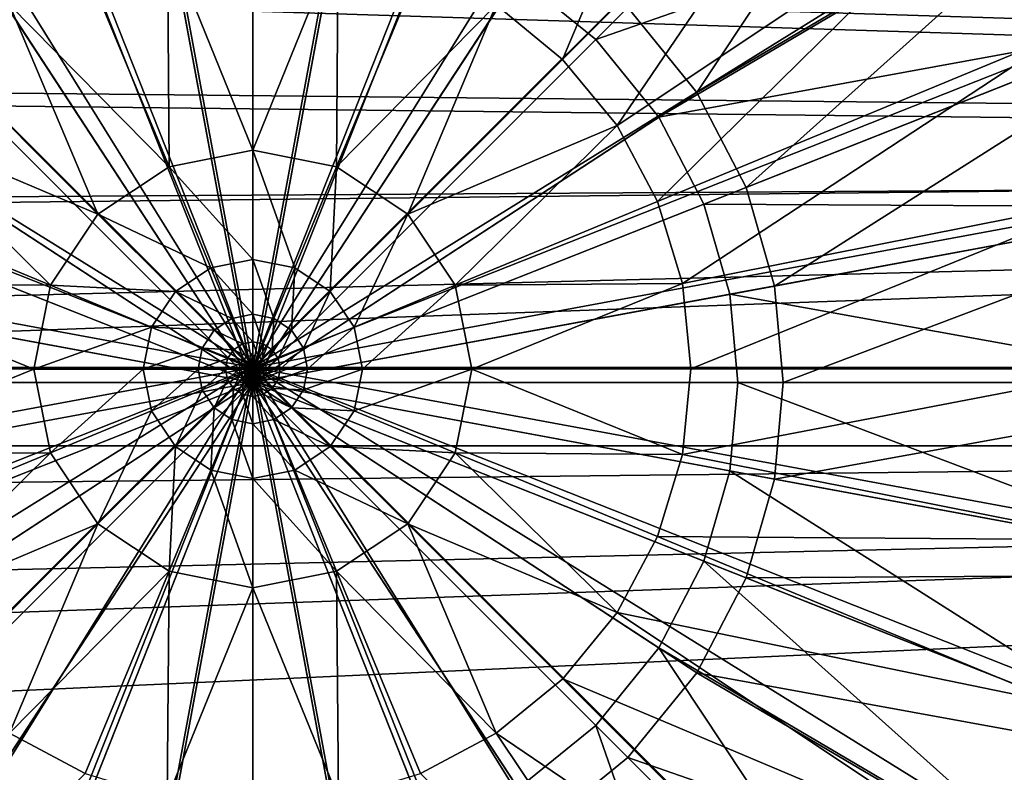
# Model space of a CAD drawing. Header units: metres. Extents: x -904 to 0, y -908 to 0.
# Tile 15 of 141: x -465 to -410, y -792 to -750. Entities that reach past the tile are written whole.
import ezdxf

# ---------------------------------------------------------------- set-up
doc = ezdxf.new("R2010")
doc.units = ezdxf.units.M

msp = doc.modelspace()

# ---------------------------------------------------------------- linework, layer by layer
at = {"layer": 'top0123417'}
for points in [[(-410.282898, -728.308838, 111.452499), (-431.034943, -749.060913, 115.948647), (-427.183472, -753.802185, 115.948647)], [(-401.88205, -738.899902, 111.452499), (-410.282898, -728.308838, 111.452499), (-427.183472, -753.802185, 115.948647)], [(-413.81839, -731.84436, 109.382034), (-432.826294, -750.852295, 113.182106), (-437.162506, -747.329834, 113.182106)], [(-413.81839, -731.84436, 109.382034), (-406.130859, -741.535583, 109.382034), (-432.826294, -750.852295, 113.182106)], [(-401.88205, -738.899902, 111.452499), (-427.183472, -753.802185, 115.948647), (-424.431946, -759.113342, 115.948647)], [(-397.144501, -748.311035, 111.452507), (-401.88205, -738.899902, 111.452499), (-424.431946, -759.113342, 115.948647)], [(-452.002167, -740.375977, 115.948647), (-457.397736, -740.871033, 115.948647), (-452.002167, -770.028137, 117.452507)], [(-446.606567, -740.871033, 115.948647), (-452.002167, -740.375977, 115.948647), (-452.002167, -770.028137, 117.452507)], [(-457.397736, -740.871033, 115.948647), (-462.916931, -742.457947, 115.948647), (-452.002167, -770.028137, 117.452507)], [(-441.087372, -742.457947, 115.948647), (-446.606567, -740.871033, 115.948647), (-452.002167, -770.028137, 117.452507)], [(-406.130859, -741.535583, 109.382034), (-429.303864, -755.188477, 113.182106), (-432.826294, -750.852295, 113.182106)], [(-406.130859, -741.535583, 109.382034), (-401.793427, -750.151428, 109.382034), (-429.303864, -755.188477, 113.182106)], [(-462.916931, -742.457947, 115.948647), (-468.228088, -745.209412, 115.948647), (-452.002167, -770.028137, 117.452507)], [(-435.776215, -745.209412, 115.948647), (-441.087372, -742.457947, 115.948647), (-452.002167, -770.028137, 117.452507)], [(-456.936768, -743.362122, 113.182106), (-452.002167, -742.909363, 113.182106), (-452.002167, -770.028137, 114.452507)], [(-452.002167, -742.909363, 113.182106), (-447.067535, -743.362122, 113.182106), (-452.002167, -770.028137, 114.452507)], [(-461.984436, -744.813416, 113.182106), (-456.936768, -743.362122, 113.182106), (-452.002167, -770.028137, 114.452507)], [(-447.067535, -743.362122, 113.182106), (-442.019897, -744.813416, 113.182106), (-452.002167, -770.028137, 114.452507)], [(-468.228088, -745.209412, 115.948647), (-472.96936, -749.060913, 115.948647), (-452.002167, -770.028137, 117.452507)], [(-466.841797, -747.329834, 113.182106), (-461.984436, -744.813416, 113.182106), (-452.002167, -770.028137, 114.452507)], [(-442.019897, -744.813416, 113.182106), (-437.162506, -747.329834, 113.182106), (-452.002167, -770.028137, 114.452507)], [(-431.034943, -749.060913, 115.948647), (-435.776215, -745.209412, 115.948647), (-452.002167, -770.028137, 117.452507)], [(-471.178009, -750.852295, 113.182106), (-466.841797, -747.329834, 113.182106), (-452.002167, -770.028137, 114.452507)], [(-437.162506, -747.329834, 113.182106), (-432.826294, -750.852295, 113.182106), (-452.002167, -770.028137, 114.452507)], [(-397.144501, -748.311035, 111.452507), (-424.431946, -759.113342, 115.948647), (-422.845062, -764.632568, 115.948647)], [(-393.987244, -759.291992, 111.452507), (-397.144501, -748.311035, 111.452507), (-422.845062, -764.632568, 115.948647)], [(-472.96936, -749.060913, 115.948647), (-476.820862, -753.802185, 115.948647), (-452.002167, -770.028137, 117.452507)], [(-427.183472, -753.802185, 115.948647), (-431.034943, -749.060913, 115.948647), (-452.002167, -770.028137, 117.452507)], [(-401.793427, -750.151428, 109.382034), (-426.787445, -760.045837, 113.182106), (-429.303864, -755.188477, 113.182106)], [(-401.793427, -750.151428, 109.382034), (-398.903717, -760.201782, 109.382042), (-426.787445, -760.045837, 113.182106)], [(-474.700439, -755.188477, 113.182106), (-471.178009, -750.852295, 113.182106), (-452.002167, -770.028137, 114.452507)], [(-432.826294, -750.852295, 113.182106), (-429.303864, -755.188477, 113.182106), (-452.002167, -770.028137, 114.452507)], [(-476.820862, -753.802185, 115.948647), (-479.572357, -759.113342, 115.948647), (-452.002167, -770.028137, 117.452507)], [(-424.431946, -759.113342, 115.948647), (-427.183472, -753.802185, 115.948647), (-452.002167, -770.028137, 117.452507)], [(-477.216858, -760.045837, 113.182106), (-474.700439, -755.188477, 113.182106), (-452.002167, -770.028137, 114.452507)], [(-429.303864, -755.188477, 113.182106), (-426.787445, -760.045837, 113.182106), (-452.002167, -770.028137, 114.452507)], [(-479.572357, -759.113342, 115.948647), (-481.159241, -764.632568, 115.948647), (-452.002167, -770.028137, 117.452507)], [(-422.845062, -764.632568, 115.948647), (-424.431946, -759.113342, 115.948647), (-452.002167, -770.028137, 117.452507)], [(-393.987244, -759.291992, 111.452507), (-422.845062, -764.632568, 115.948647), (-422.350037, -770.028137, 115.948647)], [(-393.002197, -770.028137, 111.452507), (-393.987244, -759.291992, 111.452507), (-422.350037, -770.028137, 115.948647)], [(-478.668182, -765.093506, 113.182106), (-477.216858, -760.045837, 113.182106), (-452.002167, -770.028137, 114.452507)], [(-426.787445, -760.045837, 113.182106), (-425.336121, -765.093506, 113.182106), (-452.002167, -770.028137, 114.452507)], [(-398.903717, -760.201782, 109.382042), (-425.336121, -765.093506, 113.182106), (-426.787445, -760.045837, 113.182106)], [(-398.903717, -760.201782, 109.382042), (-398.002167, -770.028137, 109.382042), (-425.336121, -765.093506, 113.182106)], [(-481.159241, -764.632568, 115.948647), (-481.654266, -770.028137, 115.948647), (-452.002167, -770.028137, 117.452507)], [(-422.350037, -770.028137, 115.948647), (-422.845062, -764.632568, 115.948647), (-452.002167, -770.028137, 117.452507)], [(-479.120911, -770.028137, 113.182106), (-478.668182, -765.093506, 113.182106), (-452.002167, -770.028137, 114.452507)], [(-425.336121, -765.093506, 113.182106), (-424.883392, -770.028137, 113.182106), (-452.002167, -770.028137, 114.452507)], [(-398.002167, -770.028137, 109.382042), (-424.883392, -770.028137, 113.182106), (-425.336121, -765.093506, 113.182106)], [(-479.572357, -780.942932, 115.948647), (-452.002167, -770.028137, 117.452507), (-481.654266, -770.028137, 115.948647)], [(-479.572357, -780.942932, 115.948647), (-476.820862, -786.254089, 115.948647), (-452.002167, -770.028137, 117.452507)], [(-478.668182, -774.962769, 113.182106), (-479.120911, -770.028137, 113.182106), (-452.002167, -770.028137, 114.452507)], [(-477.216858, -780.010376, 113.182106), (-478.668182, -774.962769, 113.182106), (-452.002167, -770.028137, 114.452507)], [(-474.700439, -784.867798, 113.182106), (-477.216858, -780.010376, 113.182106), (-452.002167, -770.028137, 114.452507)], [(-476.820862, -786.254089, 115.948647), (-472.96936, -790.995361, 115.948647), (-452.002167, -770.028137, 117.452507)], [(-471.178009, -789.203979, 113.182106), (-474.700439, -784.867798, 113.182106), (-452.002167, -770.028137, 114.452507)], [(-472.96936, -790.995361, 115.948647), (-468.228088, -794.846802, 115.948647), (-452.002167, -770.028137, 117.452507)], [(-466.841797, -792.72644, 113.182106), (-471.178009, -789.203979, 113.182106), (-452.002167, -770.028137, 114.452507)], [(-468.228088, -794.846802, 115.948647), (-462.916931, -797.598328, 115.948647), (-452.002167, -770.028137, 117.452507)], [(-461.984436, -795.242859, 113.182106), (-466.841797, -792.72644, 113.182106), (-452.002167, -770.028137, 114.452507)], [(-462.916931, -797.598328, 115.948647), (-457.397736, -799.185242, 115.948647), (-452.002167, -770.028137, 117.452507)], [(-456.936768, -796.694153, 113.182106), (-461.984436, -795.242859, 113.182106), (-452.002167, -770.028137, 114.452507)], [(-457.397736, -799.185242, 115.948647), (-452.002167, -799.680237, 115.948647), (-452.002167, -770.028137, 117.452507)], [(-452.002167, -797.146912, 113.182106), (-456.936768, -796.694153, 113.182106), (-452.002167, -770.028137, 114.452507)], [(-422.845062, -775.423706, 115.948647), (-422.350037, -770.028137, 115.948647), (-452.002167, -770.028137, 117.452507)], [(-452.002167, -799.680237, 115.948647), (-446.606567, -799.185242, 115.948647), (-452.002167, -770.028137, 117.452507)], [(-446.606567, -799.185242, 115.948647), (-441.087372, -797.598328, 115.948647), (-452.002167, -770.028137, 117.452507)], [(-441.087372, -797.598328, 115.948647), (-435.776215, -794.846802, 115.948647), (-452.002167, -770.028137, 117.452507)], [(-435.776215, -794.846802, 115.948647), (-431.034943, -790.995361, 115.948647), (-452.002167, -770.028137, 117.452507)], [(-431.034943, -790.995361, 115.948647), (-427.183472, -786.254089, 115.948647), (-452.002167, -770.028137, 117.452507)], [(-427.183472, -786.254089, 115.948647), (-424.431946, -780.942932, 115.948647), (-452.002167, -770.028137, 117.452507)], [(-452.002167, -770.028137, 117.452507), (-424.431946, -780.942932, 115.948647), (-422.845062, -775.423706, 115.948647)], [(-424.883392, -770.028137, 113.182106), (-425.336121, -774.962769, 113.182106), (-452.002167, -770.028137, 114.452507)], [(-425.336121, -774.962769, 113.182106), (-426.787445, -780.010376, 113.182106), (-452.002167, -770.028137, 114.452507)], [(-426.787445, -780.010376, 113.182106), (-429.303864, -784.867798, 113.182106), (-452.002167, -770.028137, 114.452507)], [(-429.303864, -784.867798, 113.182106), (-432.826294, -789.203979, 113.182106), (-452.002167, -770.028137, 114.452507)], [(-432.826294, -789.203979, 113.182106), (-437.162506, -792.72644, 113.182106), (-452.002167, -770.028137, 114.452507)], [(-437.162506, -792.72644, 113.182106), (-442.019897, -795.242859, 113.182106), (-452.002167, -770.028137, 114.452507)], [(-442.019897, -795.242859, 113.182106), (-447.067535, -796.694153, 113.182106), (-452.002167, -770.028137, 114.452507)], [(-447.067535, -796.694153, 113.182106), (-452.002167, -797.146912, 113.182106), (-452.002167, -770.028137, 114.452507)], [(-398.903717, -779.854431, 109.382042), (-425.336121, -774.962769, 113.182106), (-424.883392, -770.028137, 113.182106)], [(-398.002167, -770.028137, 109.382042), (-398.903717, -779.854431, 109.382042), (-424.883392, -770.028137, 113.182106)], [(-393.987244, -780.764282, 111.452507), (-393.002197, -770.028137, 111.452507), (-422.845062, -775.423706, 115.948647)], [(-393.002197, -770.028137, 111.452507), (-422.350037, -770.028137, 115.948647), (-422.845062, -775.423706, 115.948647)], [(-401.793427, -789.904785, 109.382042), (-426.787445, -780.010376, 113.182106), (-425.336121, -774.962769, 113.182106)], [(-398.903717, -779.854431, 109.382042), (-401.793427, -789.904785, 109.382042), (-425.336121, -774.962769, 113.182106)], [(-424.431946, -780.942932, 115.948647), (-393.987244, -780.764282, 111.452507), (-422.845062, -775.423706, 115.948647)], [(-406.130859, -798.52063, 109.382042), (-429.303864, -784.867798, 113.182106), (-426.787445, -780.010376, 113.182106)], [(-401.793427, -789.904785, 109.382042), (-406.130859, -798.52063, 109.382042), (-426.787445, -780.010376, 113.182106)], [(-427.183472, -786.254089, 115.948647), (-397.144501, -791.745239, 111.452507), (-424.431946, -780.942932, 115.948647)], [(-397.144501, -791.745239, 111.452507), (-393.987244, -780.764282, 111.452507), (-424.431946, -780.942932, 115.948647)], [(-413.81839, -808.211914, 109.382042), (-432.826294, -789.203979, 113.182106), (-429.303864, -784.867798, 113.182106)], [(-406.130859, -798.52063, 109.382042), (-413.81839, -808.211914, 109.382042), (-429.303864, -784.867798, 113.182106)], [(-431.034943, -790.995361, 115.948647), (-401.88205, -801.156372, 111.452507), (-427.183472, -786.254089, 115.948647)], [(-401.88205, -801.156372, 111.452507), (-397.144501, -791.745239, 111.452507), (-427.183472, -786.254089, 115.948647)], [(-423.509644, -815.899414, 109.382042), (-437.162506, -792.72644, 113.182106), (-432.826294, -789.203979, 113.182106)], [(-413.81839, -808.211914, 109.382042), (-423.509644, -815.899414, 109.382042), (-432.826294, -789.203979, 113.182106)], [(-435.776215, -794.846802, 115.948647), (-410.282898, -811.747375, 111.452507), (-431.034943, -790.995361, 115.948647)], [(-410.282898, -811.747375, 111.452507), (-401.88205, -801.156372, 111.452507), (-431.034943, -790.995361, 115.948647)]]:
    msp.add_3dface(points, dxfattribs=at)
at = {"layer": 'top0123458'}
for points in [[(-461.062958, -720.249146, 91.044128), (-452.00235, -719.418091, 91.065895), (-452.00235, -769.192566, 89.738754)], [(-452.00235, -719.418091, 91.065895), (-442.941711, -720.249146, 91.044128), (-452.00235, -769.192566, 89.738754)], [(-470.33017, -722.91272, 90.97438), (-461.062958, -720.249146, 91.044128), (-452.00235, -769.192566, 89.738754)], [(-442.941711, -720.249146, 91.044128), (-433.6745, -722.91272, 90.97438), (-452.00235, -769.192566, 89.738754)], [(-478.276703, -726.912109, 90.869652), (-470.33017, -722.91272, 90.97438), (-452.00235, -769.192566, 89.738754)], [(-433.6745, -722.91272, 90.97438), (-425.727966, -726.912109, 90.869652), (-452.00235, -769.192566, 89.738754)], [(-487.210724, -733.996887, 90.684135), (-478.276703, -726.912109, 90.869652), (-452.00235, -769.192566, 89.738754)], [(-425.727966, -726.912109, 90.869652), (-416.793945, -733.996887, 90.684135), (-452.00235, -769.192566, 89.738754)], [(-434.685394, -751.955688, 93.202827), (-424.792267, -728.549927, 93.827415), (-438.398865, -748.910217, 93.282578)], [(-417.367554, -734.639343, 93.667953), (-424.792267, -728.549927, 93.827415), (-434.685394, -751.955688, 93.202827)], [(-494.297943, -742.927856, 90.450272), (-487.210724, -733.996887, 90.684135), (-452.00235, -769.192566, 89.738754)], [(-416.793945, -733.996887, 90.684135), (-409.706726, -742.927856, 90.450272), (-452.00235, -769.192566, 89.738754)], [(-431.641083, -755.662231, 93.105766), (-417.367554, -734.639343, 93.667953), (-434.685394, -751.955688, 93.202827)], [(-411.273987, -742.059875, 93.47364), (-417.367554, -734.639343, 93.667953), (-431.641083, -755.662231, 93.105766)], [(-398.936859, -736.531311, 101.402817), (-411.273987, -742.059875, 93.47364), (-406.745789, -750.526245, 93.251945)], [(-429.375732, -759.89624, 92.994896), (-411.273987, -742.059875, 93.47364), (-431.641083, -755.662231, 93.105766)], [(-406.745789, -750.526245, 93.251945), (-411.273987, -742.059875, 93.47364), (-429.375732, -759.89624, 92.994896)], [(-498.298676, -750.871643, 90.242249), (-494.297943, -742.927856, 90.450272), (-452.00235, -769.192566, 89.738754)], [(-409.706726, -742.927856, 90.450272), (-405.705994, -750.871643, 90.242249), (-452.00235, -769.192566, 89.738754)], [(-452.00235, -744.786621, 93.390556), (-456.778076, -745.256531, 93.37825), (-452.00235, -757.029541, 93.064125)], [(-447.226624, -745.256531, 93.37825), (-452.00235, -744.786621, 93.390556), (-452.00235, -757.029541, 93.064125)], [(-456.685516, -757.960144, 93.039757), (-456.778076, -745.256531, 93.37825), (-461.369202, -746.647827, 93.34182)], [(-456.778076, -745.256531, 93.37825), (-456.685516, -757.960144, 93.039757), (-452.00235, -757.029541, 93.064125)], [(-447.226624, -745.256531, 93.37825), (-452.00235, -757.029541, 93.064125), (-447.319183, -757.960144, 93.039757)], [(-442.635468, -746.647827, 93.34182), (-447.226624, -745.256531, 93.37825), (-447.319183, -757.960144, 93.039757)], [(-465.605835, -748.910217, 93.282578), (-456.685516, -757.960144, 93.039757), (-461.369202, -746.647827, 93.34182)], [(-442.635468, -746.647827, 93.34182), (-447.319183, -757.960144, 93.039757), (-438.398865, -748.910217, 93.282578)], [(-469.319305, -751.955688, 93.202827), (-460.660309, -760.613892, 92.970261), (-465.605835, -748.910217, 93.282578)], [(-460.660309, -760.613892, 92.970261), (-456.685516, -757.960144, 93.039757), (-465.605835, -748.910217, 93.282578)], [(-447.319183, -757.960144, 93.039757), (-443.34436, -760.613892, 92.970261), (-438.398865, -748.910217, 93.282578)], [(-438.398865, -748.910217, 93.282578), (-443.34436, -760.613892, 92.970261), (-434.685394, -751.955688, 93.202827)], [(-427.98053, -764.490784, 92.874588), (-406.745789, -750.526245, 93.251945), (-429.375732, -759.89624, 92.994896)], [(-403.95694, -759.713074, 93.011375), (-406.745789, -750.526245, 93.251945), (-427.98053, -764.490784, 92.874588)], [(-500.963196, -760.135681, 89.999664), (-498.298676, -750.871643, 90.242249), (-452.00235, -769.192566, 89.738754)], [(-405.705994, -750.871643, 90.242249), (-403.041473, -760.135681, 89.999664), (-452.00235, -769.192566, 89.738754)], [(-469.319305, -751.955688, 93.202827), (-472.363586, -755.662231, 93.105766), (-460.660309, -760.613892, 92.970261)], [(-434.685394, -751.955688, 93.202827), (-443.34436, -760.613892, 92.970261), (-431.641083, -755.662231, 93.105766)], [(-463.314972, -764.583923, 92.866302), (-472.363586, -755.662231, 93.105766), (-474.628937, -759.89624, 92.994896)], [(-472.363586, -755.662231, 93.105766), (-463.314972, -764.583923, 92.866302), (-460.660309, -760.613892, 92.970261)], [(-443.34436, -760.613892, 92.970261), (-440.689697, -764.583923, 92.866302), (-431.641083, -755.662231, 93.105766)], [(-431.641083, -755.662231, 93.105766), (-440.689697, -764.583923, 92.866302), (-429.375732, -759.89624, 92.994896)], [(-452.00235, -757.029541, 93.064125), (-456.685516, -757.960144, 93.039757), (-452.00235, -763.151062, 92.900902)], [(-449.661041, -763.616272, 92.888725), (-452.00235, -757.029541, 93.064125), (-452.00235, -763.151062, 92.900902)], [(-447.319183, -757.960144, 93.039757), (-452.00235, -757.029541, 93.064125), (-449.661041, -763.616272, 92.888725)], [(-456.685516, -757.960144, 93.039757), (-460.660309, -760.613892, 92.970261), (-454.343658, -763.616272, 92.888725)], [(-456.685516, -757.960144, 93.039757), (-454.343658, -763.616272, 92.888725), (-452.00235, -763.151062, 92.900902)], [(-447.319183, -757.960144, 93.039757), (-449.661041, -763.616272, 92.888725), (-447.673859, -764.942993, 92.853981)], [(-443.34436, -760.613892, 92.970261), (-447.319183, -757.960144, 93.039757), (-447.673859, -764.942993, 92.853981)], [(-476.024139, -764.490784, 92.874588), (-463.314972, -764.583923, 92.866302), (-474.628937, -759.89624, 92.994896)], [(-440.689697, -764.583923, 92.866302), (-427.98053, -764.490784, 92.874588), (-429.375732, -759.89624, 92.994896)], [(-427.509125, -769.269226, 92.749458), (-403.95694, -759.713074, 93.011375), (-427.98053, -764.490784, 92.874588)], [(-403.014679, -769.267273, 92.761192), (-403.95694, -759.713074, 93.011375), (-427.509125, -769.269226, 92.749458)], [(-501.794525, -769.193176, 89.762482), (-500.963196, -760.135681, 89.999664), (-452.00235, -769.192566, 89.738754)], [(-460.660309, -760.613892, 92.970261), (-463.314972, -764.583923, 92.866302), (-456.330811, -764.942993, 92.853981)], [(-454.343658, -763.616272, 92.888725), (-460.660309, -760.613892, 92.970261), (-456.330811, -764.942993, 92.853981)], [(-403.041473, -760.135681, 89.999664), (-402.210175, -769.193176, 89.762482), (-452.00235, -769.192566, 89.738754)], [(-443.34436, -760.613892, 92.970261), (-447.673859, -764.942993, 92.853981), (-446.34668, -766.927795, 92.80201)], [(-440.689697, -764.583923, 92.866302), (-443.34436, -760.613892, 92.970261), (-446.34668, -766.927795, 92.80201)], [(-452.00235, -763.151062, 92.900902), (-454.343658, -763.616272, 92.888725), (-452.00235, -766.211792, 92.819298)], [(-450.83197, -766.444336, 92.81321), (-449.661041, -763.616272, 92.888725), (-452.00235, -763.151062, 92.900902)], [(-452.00235, -763.151062, 92.900902), (-452.00235, -766.211792, 92.819298), (-450.83197, -766.444336, 92.81321)], [(-453.172729, -766.444336, 92.81321), (-454.343658, -763.616272, 92.888725), (-456.330811, -764.942993, 92.853981)], [(-454.343658, -763.616272, 92.888725), (-453.172729, -766.444336, 92.81321), (-452.00235, -766.211792, 92.819298)], [(-449.838593, -767.107544, 92.795837), (-449.661041, -763.616272, 92.888725), (-450.83197, -766.444336, 92.81321)], [(-449.661041, -763.616272, 92.888725), (-449.838593, -767.107544, 92.795837), (-447.673859, -764.942993, 92.853981)], [(-476.495544, -769.269226, 92.749458), (-464.24823, -769.270142, 92.743591), (-476.024139, -764.490784, 92.874588)], [(-464.24823, -769.270142, 92.743591), (-463.314972, -764.583923, 92.866302), (-476.024139, -764.490784, 92.874588)], [(-427.98053, -764.490784, 92.874588), (-440.689697, -764.583923, 92.866302), (-439.756439, -769.270142, 92.743591)], [(-427.509125, -769.269226, 92.749458), (-427.98053, -764.490784, 92.874588), (-439.756439, -769.270142, 92.743591)], [(-463.314972, -764.583923, 92.866302), (-464.24823, -769.270142, 92.743591), (-457.65799, -766.927795, 92.80201)], [(-463.314972, -764.583923, 92.866302), (-457.65799, -766.927795, 92.80201), (-456.330811, -764.942993, 92.853981)], [(-456.330811, -764.942993, 92.853981), (-457.65799, -766.927795, 92.80201), (-454.166077, -767.107544, 92.795837)], [(-453.172729, -766.444336, 92.81321), (-456.330811, -764.942993, 92.853981), (-454.166077, -767.107544, 92.795837)], [(-447.673859, -764.942993, 92.853981), (-449.838593, -767.107544, 92.795837), (-449.175171, -768.099731, 92.769859)], [(-447.673859, -764.942993, 92.853981), (-449.175171, -768.099731, 92.769859), (-446.34668, -766.927795, 92.80201)], [(-440.689697, -764.583923, 92.866302), (-446.34668, -766.927795, 92.80201), (-445.880096, -769.27063, 92.740662)], [(-439.756439, -769.270142, 92.743591), (-440.689697, -764.583923, 92.866302), (-445.880096, -769.27063, 92.740662)], [(-452.58725, -767.858398, 92.775452), (-453.172729, -766.444336, 92.81321), (-454.166077, -767.107544, 92.795837)], [(-452.00235, -766.211792, 92.819298), (-453.172729, -766.444336, 92.81321), (-452.00235, -767.742188, 92.778496)], [(-453.172729, -766.444336, 92.81321), (-452.58725, -767.858398, 92.775452), (-452.00235, -767.742188, 92.778496)], [(-452.00235, -766.211792, 92.819298), (-451.417419, -767.858398, 92.775452), (-450.83197, -766.444336, 92.81321)], [(-452.00235, -766.211792, 92.819298), (-452.00235, -767.742188, 92.778496), (-451.417419, -767.858398, 92.775452)], [(-450.83197, -766.444336, 92.81321), (-451.417419, -767.858398, 92.775452), (-450.92099, -768.189819, 92.766769)], [(-450.92099, -768.189819, 92.766769), (-449.838593, -767.107544, 92.795837), (-450.83197, -766.444336, 92.81321)], [(-464.24823, -769.270142, 92.743591), (-458.124573, -769.27063, 92.740662), (-457.65799, -766.927795, 92.80201)], [(-458.124573, -769.27063, 92.740662), (-454.829498, -768.099731, 92.769859), (-457.65799, -766.927795, 92.80201)], [(-457.65799, -766.927795, 92.80201), (-454.829498, -768.099731, 92.769859), (-454.166077, -767.107544, 92.795837)], [(-454.829498, -768.099731, 92.769859), (-453.08371, -768.189819, 92.766769), (-454.166077, -767.107544, 92.795837)], [(-454.166077, -767.107544, 92.795837), (-453.08371, -768.189819, 92.766769), (-452.58725, -767.858398, 92.775452)], [(-450.589417, -768.685669, 92.753784), (-449.838593, -767.107544, 92.795837), (-450.92099, -768.189819, 92.766769)], [(-449.838593, -767.107544, 92.795837), (-450.589417, -768.685669, 92.753784), (-449.175171, -768.099731, 92.769859)], [(-446.34668, -766.927795, 92.80201), (-449.175171, -768.099731, 92.769859), (-448.941956, -769.270874, 92.739189)], [(-445.880096, -769.27063, 92.740662), (-446.34668, -766.927795, 92.80201), (-448.941956, -769.270874, 92.739189)], [(-452.00235, -767.742188, 92.778496), (-452.58725, -767.858398, 92.775452), (-452.00235, -768.507385, 92.758087)], [(-452.00235, -767.742188, 92.778496), (-451.710144, -768.56543, 92.756569), (-451.417419, -767.858398, 92.775452)], [(-452.00235, -767.742188, 92.778496), (-452.00235, -768.507385, 92.758087), (-451.710144, -768.56543, 92.756569)], [(-458.124573, -769.27063, 92.740662), (-455.062744, -769.270874, 92.739189), (-454.829498, -768.099731, 92.769859)], [(-455.062744, -769.270874, 92.739189), (-453.415253, -768.685669, 92.753784), (-454.829498, -768.099731, 92.769859)], [(-454.829498, -768.099731, 92.769859), (-453.415253, -768.685669, 92.753784), (-453.08371, -768.189819, 92.766769)], [(-453.415253, -768.685669, 92.753784), (-452.542511, -768.730957, 92.752235), (-453.08371, -768.189819, 92.766769)], [(-453.08371, -768.189819, 92.766769), (-452.294525, -768.56543, 92.756569), (-452.58725, -767.858398, 92.775452)], [(-453.08371, -768.189819, 92.766769), (-452.542511, -768.730957, 92.752235), (-452.294525, -768.56543, 92.756569)], [(-452.58725, -767.858398, 92.775452), (-452.294525, -768.56543, 92.756569), (-452.00235, -768.507385, 92.758087)], [(-451.417419, -767.858398, 92.775452), (-451.710144, -768.56543, 92.756569), (-451.462158, -768.730957, 92.752235)], [(-451.417419, -767.858398, 92.775452), (-451.462158, -768.730957, 92.752235), (-450.92099, -768.189819, 92.766769)], [(-450.92099, -768.189819, 92.766769), (-451.462158, -768.730957, 92.752235), (-451.296539, -768.978699, 92.74575)], [(-451.296539, -768.978699, 92.74575), (-450.589417, -768.685669, 92.753784), (-450.92099, -768.189819, 92.766769)], [(-449.175171, -768.099731, 92.769859), (-450.589417, -768.685669, 92.753784), (-450.47287, -769.270996, 92.738457)], [(-449.175171, -768.099731, 92.769859), (-450.47287, -769.270996, 92.738457), (-448.941956, -769.270874, 92.739189)], [(-455.062744, -769.270874, 92.739189), (-453.53183, -769.270996, 92.738457), (-453.415253, -768.685669, 92.753784)], [(-453.53183, -769.270996, 92.738457), (-452.70813, -768.978699, 92.74575), (-453.415253, -768.685669, 92.753784)], [(-453.415253, -768.685669, 92.753784), (-452.70813, -768.978699, 92.74575), (-452.542511, -768.730957, 92.752235)], [(-452.70813, -768.978699, 92.74575), (-452.271912, -769.001526, 92.744965), (-452.542511, -768.730957, 92.752235)], [(-452.542511, -768.730957, 92.752235), (-452.148163, -768.918945, 92.747131), (-452.294525, -768.56543, 92.756569)], [(-452.542511, -768.730957, 92.752235), (-452.271912, -769.001526, 92.744965), (-452.148163, -768.918945, 92.747131)], [(-452.00235, -768.507385, 92.758087), (-452.294525, -768.56543, 92.756569), (-452.00235, -768.889954, 92.747887)], [(-452.294525, -768.56543, 92.756569), (-452.148163, -768.918945, 92.747131), (-452.00235, -768.889954, 92.747887)], [(-452.00235, -768.889954, 92.747887), (-452.148163, -768.918945, 92.747131), (-452.00235, -769.081238, 92.74279)], [(-452.00235, -768.507385, 92.758087), (-451.856506, -768.918945, 92.747131), (-451.710144, -768.56543, 92.756569)], [(-452.00235, -768.507385, 92.758087), (-452.00235, -768.889954, 92.747887), (-451.856506, -768.918945, 92.747131)], [(-452.00235, -768.889954, 92.747887), (-451.929718, -769.095703, 92.742409), (-451.856506, -768.918945, 92.747131)], [(-452.00235, -768.889954, 92.747887), (-452.00235, -769.081238, 92.74279), (-451.929718, -769.095703, 92.742409)], [(-451.710144, -768.56543, 92.756569), (-451.856506, -768.918945, 92.747131), (-451.732758, -769.001526, 92.744965)], [(-451.710144, -768.56543, 92.756569), (-451.732758, -769.001526, 92.744965), (-451.462158, -768.730957, 92.752235)], [(-451.462158, -768.730957, 92.752235), (-451.732758, -769.001526, 92.744965), (-451.650085, -769.125183, 92.74173)], [(-451.462158, -768.730957, 92.752235), (-451.650085, -769.125183, 92.74173), (-451.296539, -768.978699, 92.74575)], [(-451.238312, -769.271057, 92.738091), (-450.589417, -768.685669, 92.753784), (-451.296539, -768.978699, 92.74575)], [(-450.589417, -768.685669, 92.753784), (-451.238312, -769.271057, 92.738091), (-450.47287, -769.270996, 92.738457)], [(-500.963196, -778.250732, 89.525307), (-501.794525, -769.193176, 89.762482), (-452.00235, -769.192566, 89.738754)], [(-498.298676, -787.514771, 89.282715), (-500.963196, -778.250732, 89.525307), (-452.00235, -769.192566, 89.738754)], [(-494.297943, -795.458557, 89.074699), (-498.298676, -787.514771, 89.282715), (-452.00235, -769.192566, 89.738754)], [(-487.210724, -804.389526, 88.840836), (-494.297943, -795.458557, 89.074699), (-452.00235, -769.192566, 89.738754)], [(-478.276703, -811.474304, 88.655312), (-487.210724, -804.389526, 88.840836), (-452.00235, -769.192566, 89.738754)], [(-470.33017, -815.473694, 88.550591), (-478.276703, -811.474304, 88.655312), (-452.00235, -769.192566, 89.738754)], [(-476.495544, -769.269226, 92.749458), (-476.025024, -774.047668, 92.624329), (-464.24823, -769.270142, 92.743591)], [(-476.025024, -774.047668, 92.624329), (-463.315826, -773.956543, 92.620872), (-464.24823, -769.270142, 92.743591)], [(-461.062958, -818.137268, 88.480843), (-470.33017, -815.473694, 88.550591), (-452.00235, -769.192566, 89.738754)], [(-464.24823, -769.270142, 92.743591), (-463.315826, -773.956543, 92.620872), (-458.124573, -769.27063, 92.740662)], [(-463.315826, -773.956543, 92.620872), (-457.658417, -771.613525, 92.679306), (-458.124573, -769.27063, 92.740662)], [(-452.00235, -818.968323, 88.459076), (-461.062958, -818.137268, 88.480843), (-452.00235, -769.192566, 89.738754)], [(-458.124573, -769.27063, 92.740662), (-457.658417, -771.613525, 92.679306), (-455.062744, -769.270874, 92.739189)], [(-457.658417, -771.613525, 92.679306), (-454.829712, -770.442078, 92.708527), (-455.062744, -769.270874, 92.739189)], [(-454.829712, -770.442078, 92.708527), (-453.53183, -769.270996, 92.738457), (-455.062744, -769.270874, 92.739189)], [(-454.829712, -770.442078, 92.708527), (-453.415375, -769.856323, 92.723129), (-453.53183, -769.270996, 92.738457)], [(-453.53183, -769.270996, 92.738457), (-452.766357, -769.271057, 92.738091), (-452.70813, -768.978699, 92.74575)], [(-453.415375, -769.856323, 92.723129), (-452.766357, -769.271057, 92.738091), (-453.53183, -769.270996, 92.738457)], [(-452.766357, -769.271057, 92.738091), (-453.415375, -769.856323, 92.723129), (-452.708191, -769.563416, 92.730438)], [(-452.766357, -769.271057, 92.738091), (-452.354584, -769.125183, 92.74173), (-452.70813, -768.978699, 92.74575)], [(-452.354584, -769.125183, 92.74173), (-452.766357, -769.271057, 92.738091), (-452.383636, -769.271057, 92.737907)], [(-452.383636, -769.271057, 92.737907), (-452.766357, -769.271057, 92.738091), (-452.708191, -769.563416, 92.730438)], [(-452.354614, -769.416992, 92.734085), (-452.383636, -769.271057, 92.737907), (-452.708191, -769.563416, 92.730438)], [(-452.542603, -769.811157, 92.723946), (-452.354614, -769.416992, 92.734085), (-452.708191, -769.563416, 92.730438)], [(-452.70813, -768.978699, 92.74575), (-452.354584, -769.125183, 92.74173), (-452.271912, -769.001526, 92.744965)], [(-452.542603, -769.811157, 92.723946), (-452.271973, -769.540649, 92.73085), (-452.354614, -769.416992, 92.734085)], [(-452.177795, -769.198425, 92.739723), (-452.354584, -769.125183, 92.74173), (-452.383636, -769.271057, 92.737907)], [(-452.177795, -769.198425, 92.739723), (-452.383636, -769.271057, 92.737907), (-452.192261, -769.271118, 92.737816)], [(-452.192261, -769.271118, 92.737816), (-452.383636, -769.271057, 92.737907), (-452.354614, -769.416992, 92.734085)], [(-452.177826, -769.343811, 92.735916), (-452.192261, -769.271118, 92.737816), (-452.354614, -769.416992, 92.734085)], [(-452.271973, -769.540649, 92.73085), (-452.177826, -769.343811, 92.735916), (-452.354614, -769.416992, 92.734085)], [(-452.354584, -769.125183, 92.74173), (-452.136627, -769.136841, 92.741333), (-452.271912, -769.001526, 92.744965)], [(-452.136627, -769.136841, 92.741333), (-452.354584, -769.125183, 92.74173), (-452.177795, -769.198425, 92.739723)], [(-452.271973, -769.540649, 92.73085), (-452.136658, -769.405334, 92.734299), (-452.177826, -769.343811, 92.735916)], [(-452.148224, -769.623291, 92.728683), (-452.136658, -769.405334, 92.734299), (-452.271973, -769.540649, 92.73085)], [(-452.271912, -769.001526, 92.744965), (-452.074982, -769.095703, 92.742409), (-452.148163, -768.918945, 92.747131)], [(-452.271912, -769.001526, 92.744965), (-452.136627, -769.136841, 92.741333), (-452.074982, -769.095703, 92.742409)], [(-452.06897, -769.204468, 92.739517), (-452.177795, -769.198425, 92.739723), (-452.192261, -769.271118, 92.737816)], [(-452.06897, -769.204468, 92.739517), (-452.192261, -769.271118, 92.737816), (-452.177826, -769.343811, 92.735916)], [(-452.136658, -769.405334, 92.734299), (-452.06897, -769.204468, 92.739517), (-452.177826, -769.343811, 92.735916)], [(-452.06897, -769.204468, 92.739517), (-452.136627, -769.136841, 92.741333), (-452.177795, -769.198425, 92.739723)], [(-452.148224, -769.623291, 92.728683), (-452.075012, -769.446533, 92.733223), (-452.136658, -769.405334, 92.734299)], [(-452.148224, -769.623291, 92.728683), (-452.00235, -769.652283, 92.727928), (-452.075012, -769.446533, 92.733223)], [(-452.148163, -768.918945, 92.747131), (-452.074982, -769.095703, 92.742409), (-452.00235, -769.081238, 92.74279)], [(-452.075012, -769.446533, 92.733223), (-452.06897, -769.204468, 92.739517), (-452.136658, -769.405334, 92.734299)], [(-452.136627, -769.136841, 92.741333), (-452.038391, -769.184082, 92.740051), (-452.074982, -769.095703, 92.742409)], [(-452.038391, -769.184082, 92.740051), (-452.136627, -769.136841, 92.741333), (-452.06897, -769.204468, 92.739517)], [(-452.06897, -769.204468, 92.739517), (-452.075012, -769.446533, 92.733223), (-452.00235, -769.269653, 92.737762)], [(-452.075012, -769.446533, 92.733223), (-452.00235, -769.460999, 92.732841), (-452.00235, -769.269653, 92.737762)], [(-452.00235, -769.652283, 92.727928), (-452.00235, -769.460999, 92.732841), (-452.075012, -769.446533, 92.733223)], [(-452.00235, -769.081238, 92.74279), (-452.074982, -769.095703, 92.742409), (-452.00235, -769.269653, 92.737762)], [(-452.074982, -769.095703, 92.742409), (-452.038391, -769.184082, 92.740051), (-452.00235, -769.269653, 92.737762)], [(-452.00235, -769.269653, 92.737762), (-452.038391, -769.184082, 92.740051), (-452.06897, -769.204468, 92.739517)], [(-452.00235, -769.081238, 92.74279), (-452.00235, -769.269653, 92.737762), (-451.929718, -769.095703, 92.742409)], [(-451.929718, -769.095703, 92.742409), (-452.00235, -769.269653, 92.737762), (-451.935699, -769.337708, 92.736023)], [(-402.210175, -769.193176, 89.762482), (-403.041473, -778.250732, 89.525307), (-452.00235, -769.192566, 89.738754)], [(-403.041473, -778.250732, 89.525307), (-405.705994, -787.514771, 89.282715), (-452.00235, -769.192566, 89.738754)], [(-405.705994, -787.514771, 89.282715), (-409.706726, -795.458557, 89.074699), (-452.00235, -769.192566, 89.738754)], [(-409.706726, -795.458557, 89.074699), (-416.793945, -804.389526, 88.840836), (-452.00235, -769.192566, 89.738754)], [(-416.793945, -804.389526, 88.840836), (-425.727966, -811.474304, 88.655312), (-452.00235, -769.192566, 89.738754)], [(-425.727966, -811.474304, 88.655312), (-433.6745, -815.473694, 88.550591), (-452.00235, -769.192566, 89.738754)], [(-433.6745, -815.473694, 88.550591), (-442.941711, -818.137268, 88.480843), (-452.00235, -769.192566, 89.738754)], [(-442.941711, -818.137268, 88.480843), (-452.00235, -818.968323, 88.459076), (-452.00235, -769.192566, 89.738754)], [(-452.00235, -769.460999, 92.732841), (-451.929688, -769.446533, 92.733223), (-452.00235, -769.269653, 92.737762)], [(-451.929688, -769.446533, 92.733223), (-451.966278, -769.358154, 92.735489), (-452.00235, -769.269653, 92.737762)], [(-452.00235, -769.269653, 92.737762), (-451.966278, -769.358154, 92.735489), (-451.935699, -769.337708, 92.736023)], [(-451.856445, -769.623291, 92.728683), (-451.929688, -769.446533, 92.733223), (-452.00235, -769.460999, 92.732841)], [(-451.966278, -769.358154, 92.735489), (-451.868042, -769.405334, 92.734299), (-451.935699, -769.337708, 92.736023)], [(-451.868042, -769.405334, 92.734299), (-451.966278, -769.358154, 92.735489), (-451.929688, -769.446533, 92.733223)], [(-451.929718, -769.095703, 92.742409), (-451.935699, -769.337708, 92.736023), (-451.868042, -769.136841, 92.741333)], [(-451.868042, -769.136841, 92.741333), (-451.935699, -769.337708, 92.736023), (-451.826874, -769.198425, 92.739723)], [(-451.826874, -769.198425, 92.739723), (-451.935699, -769.337708, 92.736023), (-451.812408, -769.271118, 92.737816)], [(-451.812408, -769.271118, 92.737816), (-451.935699, -769.337708, 92.736023), (-451.826874, -769.343811, 92.735916)], [(-451.935699, -769.337708, 92.736023), (-451.868042, -769.405334, 92.734299), (-451.826874, -769.343811, 92.735916)], [(-451.856506, -768.918945, 92.747131), (-451.929718, -769.095703, 92.742409), (-451.868042, -769.136841, 92.741333)], [(-451.732697, -769.540649, 92.73085), (-451.868042, -769.405334, 92.734299), (-451.929688, -769.446533, 92.733223)], [(-451.732697, -769.540649, 92.73085), (-451.929688, -769.446533, 92.733223), (-451.856445, -769.623291, 92.728683)], [(-451.856506, -768.918945, 92.747131), (-451.868042, -769.136841, 92.741333), (-451.732758, -769.001526, 92.744965)], [(-451.732758, -769.001526, 92.744965), (-451.868042, -769.136841, 92.741333), (-451.826874, -769.198425, 92.739723)], [(-451.868042, -769.405334, 92.734299), (-451.650085, -769.416992, 92.734085), (-451.826874, -769.343811, 92.735916)], [(-451.650085, -769.416992, 92.734085), (-451.868042, -769.405334, 92.734299), (-451.732697, -769.540649, 92.73085)], [(-451.732758, -769.001526, 92.744965), (-451.826874, -769.198425, 92.739723), (-451.650085, -769.125183, 92.74173)], [(-451.650085, -769.125183, 92.74173), (-451.826874, -769.198425, 92.739723), (-451.812408, -769.271118, 92.737816)], [(-451.826874, -769.343811, 92.735916), (-451.650085, -769.416992, 92.734085), (-451.621033, -769.271057, 92.737907)], [(-451.621033, -769.271057, 92.737907), (-451.812408, -769.271118, 92.737816), (-451.826874, -769.343811, 92.735916)], [(-451.650085, -769.125183, 92.74173), (-451.812408, -769.271118, 92.737816), (-451.621033, -769.271057, 92.737907)], [(-451.296478, -769.563416, 92.730438), (-451.650085, -769.416992, 92.734085), (-451.732697, -769.540649, 92.73085)], [(-451.296539, -768.978699, 92.74575), (-451.650085, -769.125183, 92.74173), (-451.621033, -769.271057, 92.737907)], [(-451.650085, -769.416992, 92.734085), (-451.238312, -769.271057, 92.738091), (-451.621033, -769.271057, 92.737907)], [(-451.238312, -769.271057, 92.738091), (-451.650085, -769.416992, 92.734085), (-451.296478, -769.563416, 92.730438)], [(-451.621033, -769.271057, 92.737907), (-451.238312, -769.271057, 92.738091), (-451.296539, -768.978699, 92.74575)], [(-450.47287, -769.270996, 92.738457), (-451.238312, -769.271057, 92.738091), (-451.296478, -769.563416, 92.730438)], [(-450.47287, -769.270996, 92.738457), (-451.296478, -769.563416, 92.730438), (-450.589325, -769.856323, 92.723129)], [(-448.941956, -769.270874, 92.739189), (-450.47287, -769.270996, 92.738457), (-450.589325, -769.856323, 92.723129)], [(-448.941956, -769.270874, 92.739189), (-450.589325, -769.856323, 92.723129), (-449.174957, -770.442078, 92.708527)], [(-445.880096, -769.27063, 92.740662), (-449.174957, -770.442078, 92.708527), (-446.346252, -771.613525, 92.679306)], [(-445.880096, -769.27063, 92.740662), (-448.941956, -769.270874, 92.739189), (-449.174957, -770.442078, 92.708527)], [(-439.756439, -769.270142, 92.743591), (-445.880096, -769.27063, 92.740662), (-446.346252, -771.613525, 92.679306)], [(-440.688843, -773.956543, 92.620872), (-439.756439, -769.270142, 92.743591), (-446.346252, -771.613525, 92.679306)], [(-439.756439, -769.270142, 92.743591), (-440.688843, -773.956543, 92.620872), (-427.979675, -774.047668, 92.624329)], [(-427.509125, -769.269226, 92.749458), (-439.756439, -769.270142, 92.743591), (-427.979675, -774.047668, 92.624329)], [(-403.9552, -778.821655, 92.511002), (-403.014679, -769.267273, 92.761192), (-427.979675, -774.047668, 92.624329)], [(-427.979675, -774.047668, 92.624329), (-403.014679, -769.267273, 92.761192), (-427.509125, -769.269226, 92.749458)], [(-454.166473, -771.434326, 92.682541), (-453.415375, -769.856323, 92.723129), (-454.829712, -770.442078, 92.708527)], [(-453.415375, -769.856323, 92.723129), (-454.166473, -771.434326, 92.682541), (-453.083893, -770.352234, 92.710144)], [(-452.708191, -769.563416, 92.730438), (-453.415375, -769.856323, 92.723129), (-453.083893, -770.352234, 92.710144)], [(-453.083893, -770.352234, 92.710144), (-452.542603, -769.811157, 92.723946), (-452.708191, -769.563416, 92.730438)], [(-452.587524, -770.683777, 92.701462), (-452.542603, -769.811157, 92.723946), (-453.083893, -770.352234, 92.710144)], [(-452.587524, -770.683777, 92.701462), (-452.294647, -769.976746, 92.719612), (-452.542603, -769.811157, 92.723946)], [(-452.587524, -770.683777, 92.701462), (-452.00235, -770.80011, 92.698418), (-452.294647, -769.976746, 92.719612)], [(-452.294647, -769.976746, 92.719612), (-452.271973, -769.540649, 92.73085), (-452.542603, -769.811157, 92.723946)], [(-452.294647, -769.976746, 92.719612), (-452.148224, -769.623291, 92.728683), (-452.271973, -769.540649, 92.73085)], [(-452.294647, -769.976746, 92.719612), (-452.00235, -770.034912, 92.718094), (-452.148224, -769.623291, 92.728683)], [(-452.00235, -770.80011, 92.698418), (-452.00235, -770.034912, 92.718094), (-452.294647, -769.976746, 92.719612)], [(-452.00235, -770.034912, 92.718094), (-452.00235, -769.652283, 92.727928), (-452.148224, -769.623291, 92.728683)], [(-452.00235, -769.652283, 92.727928), (-451.856445, -769.623291, 92.728683), (-452.00235, -769.460999, 92.732841)], [(-451.710022, -769.976746, 92.719612), (-451.856445, -769.623291, 92.728683), (-452.00235, -769.652283, 92.727928)], [(-452.00235, -770.034912, 92.718094), (-451.710022, -769.976746, 92.719612), (-452.00235, -769.652283, 92.727928)], [(-451.417175, -770.683777, 92.701462), (-451.710022, -769.976746, 92.719612), (-452.00235, -770.034912, 92.718094)], [(-451.462067, -769.811157, 92.723946), (-451.732697, -769.540649, 92.73085), (-451.856445, -769.623291, 92.728683)], [(-451.462067, -769.811157, 92.723946), (-451.856445, -769.623291, 92.728683), (-451.710022, -769.976746, 92.719612)], [(-451.296478, -769.563416, 92.730438), (-451.732697, -769.540649, 92.73085), (-451.462067, -769.811157, 92.723946)], [(-450.920776, -770.352234, 92.710144), (-451.462067, -769.811157, 92.723946), (-451.710022, -769.976746, 92.719612)], [(-450.920776, -770.352234, 92.710144), (-451.710022, -769.976746, 92.719612), (-451.417175, -770.683777, 92.701462)], [(-450.589325, -769.856323, 92.723129), (-451.296478, -769.563416, 92.730438), (-451.462067, -769.811157, 92.723946)], [(-450.589325, -769.856323, 92.723129), (-451.462067, -769.811157, 92.723946), (-450.920776, -770.352234, 92.710144)], [(-449.174957, -770.442078, 92.708527), (-450.589325, -769.856323, 92.723129), (-450.920776, -770.352234, 92.710144)], [(-456.331604, -773.598572, 92.627327), (-454.829712, -770.442078, 92.708527), (-457.658417, -771.613525, 92.679306)], [(-456.331604, -773.598572, 92.627327), (-454.166473, -771.434326, 92.682541), (-454.829712, -770.442078, 92.708527)], [(-453.083893, -770.352234, 92.710144), (-454.166473, -771.434326, 92.682541), (-453.173248, -772.097717, 92.665169)], [(-453.173248, -772.097717, 92.665169), (-452.587524, -770.683777, 92.701462), (-453.083893, -770.352234, 92.710144)], [(-452.00235, -770.80011, 92.698418), (-451.417175, -770.683777, 92.701462), (-452.00235, -770.034912, 92.718094)], [(-449.838226, -771.434326, 92.682541), (-450.920776, -770.352234, 92.710144), (-451.417175, -770.683777, 92.701462)], [(-449.174957, -770.442078, 92.708527), (-450.920776, -770.352234, 92.710144), (-449.838226, -771.434326, 92.682541)], [(-446.346252, -771.613525, 92.679306), (-449.174957, -770.442078, 92.708527), (-449.838226, -771.434326, 92.682541)], [(-453.173248, -772.097717, 92.665169), (-452.00235, -772.330505, 92.659073), (-452.587524, -770.683777, 92.701462)], [(-452.00235, -772.330505, 92.659073), (-452.00235, -770.80011, 92.698418), (-452.587524, -770.683777, 92.701462)], [(-450.831451, -772.097717, 92.665169), (-451.417175, -770.683777, 92.701462), (-452.00235, -770.80011, 92.698418)], [(-452.00235, -772.330505, 92.659073), (-450.831451, -772.097717, 92.665169), (-452.00235, -770.80011, 92.698418)], [(-449.838226, -771.434326, 92.682541), (-451.417175, -770.683777, 92.701462), (-450.831451, -772.097717, 92.665169)], [(-463.315826, -773.956543, 92.620872), (-460.661896, -777.927063, 92.516899), (-457.658417, -771.613525, 92.679306)], [(-460.661896, -777.927063, 92.516899), (-456.331604, -773.598572, 92.627327), (-457.658417, -771.613525, 92.679306)], [(-456.331604, -773.598572, 92.627327), (-454.344666, -774.925659, 92.592575), (-454.166473, -771.434326, 92.682541)], [(-454.166473, -771.434326, 92.682541), (-454.344666, -774.925659, 92.592575), (-453.173248, -772.097717, 92.665169)], [(-447.673065, -773.598572, 92.627327), (-449.838226, -771.434326, 92.682541), (-450.831451, -772.097717, 92.665169)], [(-446.346252, -771.613525, 92.679306), (-449.838226, -771.434326, 92.682541), (-447.673065, -773.598572, 92.627327)], [(-440.688843, -773.956543, 92.620872), (-446.346252, -771.613525, 92.679306), (-447.673065, -773.598572, 92.627327)], [(-454.344666, -774.925659, 92.592575), (-452.00235, -775.391296, 92.580383), (-453.173248, -772.097717, 92.665169)], [(-452.00235, -775.391296, 92.580383), (-452.00235, -772.330505, 92.659073), (-453.173248, -772.097717, 92.665169)], [(-449.660004, -774.925659, 92.592575), (-450.831451, -772.097717, 92.665169), (-452.00235, -772.330505, 92.659073)], [(-450.831451, -772.097717, 92.665169), (-449.660004, -774.925659, 92.592575), (-447.673065, -773.598572, 92.627327)], [(-452.00235, -775.391296, 92.580383), (-449.660004, -774.925659, 92.592575), (-452.00235, -772.330505, 92.659073)], [(-460.661896, -777.927063, 92.516899), (-456.687561, -780.581543, 92.447395), (-456.331604, -773.598572, 92.627327)], [(-456.687561, -780.581543, 92.447395), (-454.344666, -774.925659, 92.592575), (-456.331604, -773.598572, 92.627327)], [(-449.660004, -774.925659, 92.592575), (-443.342804, -777.927063, 92.516899), (-447.673065, -773.598572, 92.627327)], [(-447.673065, -773.598572, 92.627327), (-443.342804, -777.927063, 92.516899), (-440.688843, -773.956543, 92.620872)], [(-463.315826, -773.956543, 92.620872), (-476.025024, -774.047668, 92.624329), (-474.630646, -778.642517, 92.504013)], [(-472.366058, -782.876892, 92.393127), (-463.315826, -773.956543, 92.620872), (-474.630646, -778.642517, 92.504013)], [(-460.661896, -777.927063, 92.516899), (-463.315826, -773.956543, 92.620872), (-472.366058, -782.876892, 92.393127)], [(-443.342804, -777.927063, 92.516899), (-431.638611, -782.876892, 92.393127), (-440.688843, -773.956543, 92.620872)], [(-427.979675, -774.047668, 92.624329), (-440.688843, -773.956543, 92.620872), (-429.374023, -778.642517, 92.504013)], [(-440.688843, -773.956543, 92.620872), (-431.638611, -782.876892, 92.393127), (-429.374023, -778.642517, 92.504013)], [(-429.374023, -778.642517, 92.504013), (-403.9552, -778.821655, 92.511002), (-427.979675, -774.047668, 92.624329)], [(-456.687561, -780.581543, 92.447395), (-452.00235, -781.512939, 92.423004), (-454.344666, -774.925659, 92.592575)], [(-452.00235, -781.512939, 92.423004), (-452.00235, -775.391296, 92.580383), (-454.344666, -774.925659, 92.592575)], [(-447.317139, -780.581543, 92.447395), (-449.660004, -774.925659, 92.592575), (-452.00235, -775.391296, 92.580383)], [(-447.317139, -780.581543, 92.447395), (-443.342804, -777.927063, 92.516899), (-449.660004, -774.925659, 92.592575)], [(-452.00235, -781.512939, 92.423004), (-447.317139, -780.581543, 92.447395), (-452.00235, -775.391296, 92.580383)], [(-469.322449, -786.583984, 92.296051), (-460.661896, -777.927063, 92.516899), (-472.366058, -782.876892, 92.393127)], [(-469.322449, -786.583984, 92.296051), (-465.609528, -789.630127, 92.216286), (-460.661896, -777.927063, 92.516899)], [(-465.609528, -789.630127, 92.216286), (-456.687561, -780.581543, 92.447395), (-460.661896, -777.927063, 92.516899)], [(-447.317139, -780.581543, 92.447395), (-438.395142, -789.630127, 92.216286), (-443.342804, -777.927063, 92.516899)], [(-438.395142, -789.630127, 92.216286), (-434.682251, -786.583984, 92.296051), (-443.342804, -777.927063, 92.516899)], [(-443.342804, -777.927063, 92.516899), (-434.682251, -786.583984, 92.296051), (-431.638611, -782.876892, 92.393127)], [(-431.638611, -782.876892, 92.393127), (-406.742371, -788.008972, 92.270424), (-429.374023, -778.642517, 92.504013)], [(-406.742371, -788.008972, 92.270424), (-403.9552, -778.821655, 92.511002), (-429.374023, -778.642517, 92.504013)], [(-456.687561, -780.581543, 92.447395), (-465.609528, -789.630127, 92.216286), (-461.373322, -791.893311, 92.157021)], [(-456.78241, -793.2854, 92.120567), (-456.687561, -780.581543, 92.447395), (-461.373322, -791.893311, 92.157021)], [(-452.00235, -781.512939, 92.423004), (-456.687561, -780.581543, 92.447395), (-456.78241, -793.2854, 92.120567)], [(-447.22226, -793.2854, 92.120567), (-447.317139, -780.581543, 92.447395), (-452.00235, -781.512939, 92.423004)], [(-447.22226, -793.2854, 92.120567), (-442.631348, -791.893311, 92.157021), (-447.317139, -780.581543, 92.447395)], [(-442.631348, -791.893311, 92.157021), (-438.395142, -789.630127, 92.216286), (-447.317139, -780.581543, 92.447395)], [(-452.00235, -793.756226, 92.108246), (-452.00235, -781.512939, 92.423004), (-456.78241, -793.2854, 92.120567)], [(-452.00235, -793.756226, 92.108246), (-447.22226, -793.2854, 92.120567), (-452.00235, -781.512939, 92.423004)], [(-434.682251, -786.583984, 92.296051), (-411.269043, -796.476135, 92.048698), (-431.638611, -782.876892, 92.393127)], [(-431.638611, -782.876892, 92.393127), (-411.269043, -796.476135, 92.048698), (-406.742371, -788.008972, 92.270424)], [(-417.361237, -803.897766, 91.854362), (-434.682251, -786.583984, 92.296051), (-438.395142, -789.630127, 92.216286)], [(-417.361237, -803.897766, 91.854362), (-411.269043, -796.476135, 92.048698), (-434.682251, -786.583984, 92.296051)], [(-393.921967, -792.460449, 99.938263), (-406.742371, -788.008972, 92.270424), (-411.269043, -796.476135, 92.048698)], [(-461.373322, -791.893311, 92.157021), (-465.609528, -789.630127, 92.216286), (-479.219818, -809.988586, 91.694862)], [(-424.784851, -809.988586, 91.694862), (-438.395142, -789.630127, 92.216286), (-442.631348, -791.893311, 92.157021)], [(-424.784851, -809.988586, 91.694862), (-417.361237, -803.897766, 91.854362), (-438.395142, -789.630127, 92.216286)]]:
    msp.add_3dface(points, dxfattribs=at)
at = {"layer": 'top0123459'}
for points in [[(-720.775391, -740.003967, 2167.144043), (-180.38501, -756.770996, 2157.224365), (-761.485046, -750.809082, 2160.919189)], [(-720.775391, -740.003967, 2167.144043), (-195.265991, -740.003967, 2167.144043), (-180.38501, -756.770996, 2157.224365)], [(-720.775391, -740.804871, 2170), (-761.03772, -751.204285, 2164.058838), (-179.283905, -757.842163, 2159.976807)], [(-194.320099, -740.804871, 2170), (-720.775391, -740.804871, 2170), (-179.283905, -757.842163, 2159.976807)], [(-180.38501, -756.770996, 2157.224365), (-781.43988, -763.462891, 2152.842529), (-761.485046, -750.809082, 2160.919189)], [(-179.283905, -757.842163, 2159.976807), (-761.03772, -751.204285, 2164.058838), (-778.276245, -761.607971, 2157.555176)], [(-164.589264, -772.242615, 2146.695068), (-800.190857, -779.344055, 2141.366943), (-180.38501, -756.770996, 2157.224365)], [(-800.190857, -779.344055, 2141.366943), (-781.43988, -763.462891, 2152.842529), (-180.38501, -756.770996, 2157.224365)], [(-163.311691, -773.56012, 2149.329834), (-179.283905, -757.842163, 2159.976807), (-793.605286, -773.560852, 2149.329346)], [(-179.283905, -757.842163, 2159.976807), (-778.276245, -761.607971, 2157.555176), (-793.605286, -773.560852, 2149.329346)], [(-130.859543, -799.576477, 2124.210693), (-815.512573, -795.266968, 2128.132813), (-164.589264, -772.242615, 2146.695068)], [(-815.512573, -795.266968, 2128.132813), (-800.190857, -779.344055, 2141.366943), (-164.589264, -772.242615, 2146.695068)], [(-129.177826, -801.324829, 2126.576416), (-163.311691, -773.56012, 2149.329834), (-822.840149, -803.475952, 2124.565674)], [(-822.840149, -803.475952, 2124.565674), (-163.311691, -773.56012, 2149.329834), (-809.276306, -788.356506, 2137.898926)], [(-163.311691, -773.56012, 2149.329834), (-793.605286, -773.560852, 2149.329346), (-809.276306, -788.356506, 2137.898926)]]:
    msp.add_3dface(points, dxfattribs=at)

doc.saveas('drawing.dxf')
